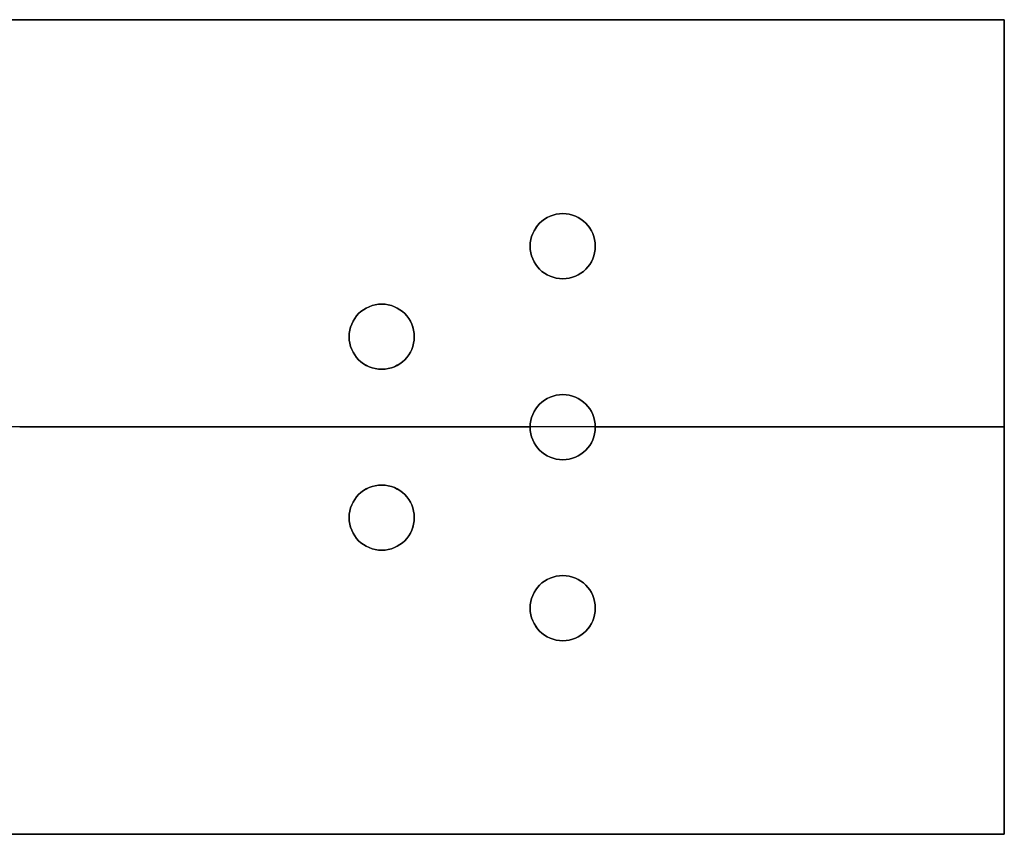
# Model space of a CAD drawing. Header units: millimetres. Extents: x -1412 to 1510, y -15 to 15.
# Tile 17 of 17: x 1483 to 1510, y -11 to 12. Entities that reach past the tile are written whole.
import ezdxf

# ---------------------------------------------------------------- set-up
doc = ezdxf.new("R2010")
doc.units = ezdxf.units.MM
doc.layers.add('METAL NEGRO', color=7, linetype='Continuous')

msp = doc.modelspace()

# ---------------------------------------------------------------- linework, layer by layer
at = {"layer": 'METAL NEGRO'}
for p, q in [((1300.709, 11.679, 847.441), (1509.709, 11.679, 847.441)), ((1509.709, -10.821, 847.436), (1509.709, 11.679, 847.436)), ((1496.609, 5.425, 856.688), (1496.609, 5.425, 856.188)), ((1498.409, 5.425, 856.688), (1498.409, 5.425, 856.188)), ((1491.609, 2.925, 856.687), (1491.609, 2.925, 856.187)), ((1493.409, 2.925, 856.687), (1493.409, 2.925, 856.187)), ((1509.709, 0.433, 838.186), (1474.707, 0.433, 838.186)), ((1496.609, 0.425, 856.686), (1482.509, 0.425, 856.686)), ((1496.609, 0.425, 856.686), (1496.609, 0.425, 856.186)), ((1509.709, 0.425, 856.686), (1498.409, 0.425, 856.686)), ((1498.409, 0.425, 856.686), (1498.409, 0.425, 856.186)), ((1509.709, 0.429, 838.186), (1509.709, 0.429, 856.686)), ((1491.609, -2.075, 856.685), (1491.609, -2.075, 856.185)), ((1491.609, -2.075, 856.685), (1491.609, -2.075, 856.185)), ((1493.409, -2.075, 856.685), (1493.409, -2.075, 856.185)), ((1493.409, -2.075, 856.685), (1493.409, -2.075, 856.185)), ((1496.609, -4.575, 856.684), (1496.609, -4.575, 856.184)), ((1496.609, -4.575, 856.684), (1496.609, -4.575, 856.184)), ((1498.409, -4.575, 856.684), (1498.409, -4.575, 856.184)), ((1498.409, -4.575, 856.684), (1498.409, -4.575, 856.184)), ((1300.709, -10.821, 847.431), (1509.709, -10.821, 847.431))]:
    msp.add_line(p, q, dxfattribs=at)
at = {"layer": 'METAL NEGRO', "extrusion": (0, 0.000480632, -1)}
for centre, start, end in [((-1497.509, 5.836, -856.436), 270, 90), ((-1497.509, 5.836, -856.436), 90, 270), ((-1492.509, 3.336, -856.436), 270, 90), ((-1492.509, 3.336, -856.436), 90, 270), ((-1497.509, 0.836, -856.436), 270, 90), ((-1497.509, 0.836, -856.436), 90, 270), ((-1492.509, -1.664, -856.436), 270, 90), ((-1492.509, -1.664, -856.436), 270, 90), ((-1492.509, -1.664, -856.436), 90, 270), ((-1492.509, -1.664, -856.436), 90, 270), ((-1497.509, -4.164, -856.436), 270, 90), ((-1497.509, -4.164, -856.436), 270, 90), ((-1497.509, -4.164, -856.436), 90, 270), ((-1497.509, -4.164, -856.436), 90, 270)]:
    msp.add_arc(centre, 0.9, start, end, dxfattribs=at)
at = {"layer": 'METAL NEGRO', "extrusion": (-1.36613e-16, 0.000480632, -1)}
msp.add_arc((-1497.509, 5.836, -856.686), 0.9, 270, 90, dxfattribs=at)
at = {"layer": 'METAL NEGRO', "extrusion": (1.3658e-16, -0.000480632, 1)}
msp.add_arc((1497.509, 5.836, 856.686), 0.9, 90, 270, dxfattribs=at)
at = {"layer": 'METAL NEGRO', "extrusion": (5.05229e-13, 0.000480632, -1)}
msp.add_arc((-1497.509, 5.836, -856.186), 0.9, 270, 90, dxfattribs=at)
at = {"layer": 'METAL NEGRO', "extrusion": (4.55553e-17, 0.000480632, -1)}
msp.add_arc((-1497.509, 5.836, -856.686), 0.9, 90, 270, dxfattribs=at)
at = {"layer": 'METAL NEGRO', "extrusion": (-1.01052e-12, 0.000480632, -1)}
for centre in [(-1497.509, 5.836, -856.186), (-1492.509, 3.336, -856.686)]:
    msp.add_arc(centre, 0.9, 90, 270, dxfattribs=at)
at = {"layer": 'METAL NEGRO', "extrusion": (-4.5531e-17, -0.000480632, 1)}
msp.add_arc((1497.509, 5.836, 856.686), 0.9, 270, 90, dxfattribs=at)
at = {"layer": 'METAL NEGRO', "extrusion": (-5.05138e-13, -0.000480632, 1)}
msp.add_arc((1492.509, 3.336, 856.686), 0.9, 90, 270, dxfattribs=at)
at = {"layer": 'METAL NEGRO', "extrusion": (-7.28276e-21, 0.000480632, -1)}
msp.add_arc((-1492.509, 3.336, -856.186), 0.9, 270, 90, dxfattribs=at)
at = {"layer": 'METAL NEGRO', "extrusion": (5.05138e-13, 0.000480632, -1)}
msp.add_arc((-1492.509, 3.336, -856.686), 0.9, 270, 90, dxfattribs=at)
at = {"layer": 'METAL NEGRO', "extrusion": (-1.01049e-12, 0.000480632, -1)}
msp.add_arc((-1492.509, 3.336, -856.186), 0.9, 90, 270, dxfattribs=at)
at = {"layer": 'METAL NEGRO', "extrusion": (1.01052e-12, -0.000480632, 1)}
msp.add_arc((1492.509, 3.336, 856.686), 0.9, 270, 90, dxfattribs=at)
at = {"layer": 'METAL NEGRO', "extrusion": (5.05153e-13, 0.000480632, -1)}
for centre in [(-1497.509, 0.836, -856.686), (-1497.509, -4.164, -856.686)]:
    msp.add_arc(centre, 0.9, 270, 90, dxfattribs=at)
at = {"layer": 'METAL NEGRO', "extrusion": (-5.05153e-13, -0.000480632, 1)}
for centre in [(1497.509, 0.836, 856.686), (1497.509, -4.164, 856.686)]:
    msp.add_arc(centre, 0.9, 90, 270, dxfattribs=at)
at = {"layer": 'METAL NEGRO', "extrusion": (-1.51855e-17, 0.000480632, -1)}
msp.add_arc((-1497.509, 0.836, -856.186), 0.9, 270, 90, dxfattribs=at)
at = {"layer": 'METAL NEGRO', "extrusion": (-1.01061e-12, 0.000480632, -1)}
msp.add_arc((-1497.509, 0.836, -856.686), 0.9, 90, 270, dxfattribs=at)
at = {"layer": 'METAL NEGRO', "extrusion": (-5.05244e-13, 0.000480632, -1)}
for centre in [(-1497.509, 0.836, -856.186), (-1492.509, -1.664, -856.686), (-1492.509, -1.664, -856.686), (-1497.509, -4.164, -856.186), (-1497.509, -4.164, -856.686)]:
    msp.add_arc(centre, 0.9, 90, 270, dxfattribs=at)
at = {"layer": 'METAL NEGRO', "extrusion": (1.01061e-12, -0.000480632, 1)}
msp.add_arc((1497.509, 0.836, 856.686), 0.9, 270, 90, dxfattribs=at)
at = {"layer": 'METAL NEGRO', "extrusion": (5.05184e-13, 0.000480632, -1)}
msp.add_arc((-1492.509, -1.664, -856.686), 0.9, 270, 90, dxfattribs=at)
at = {"layer": 'METAL NEGRO', "extrusion": (-5.05184e-13, -0.000480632, 1)}
msp.add_arc((1492.509, -1.664, 856.686), 0.9, 90, 270, dxfattribs=at)
at = {"layer": 'METAL NEGRO', "extrusion": (5.0526e-13, 0.000480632, -1)}
msp.add_arc((-1492.509, -1.664, -856.186), 0.9, 270, 90, dxfattribs=at)
at = {"layer": 'METAL NEGRO', "extrusion": (-5.05305e-13, 0.000480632, -1)}
msp.add_arc((-1492.509, -1.664, -856.686), 0.9, 270, 90, dxfattribs=at)
at = {"layer": 'METAL NEGRO', "extrusion": (-5.0526e-13, -0.000480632, 1)}
msp.add_arc((1492.509, -1.664, 856.186), 0.9, 90, 270, dxfattribs=at)
at = {"layer": 'METAL NEGRO', "extrusion": (7.59226e-17, 0.000480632, -1)}
msp.add_arc((-1492.509, -1.664, -856.186), 0.9, 90, 270, dxfattribs=at)
at = {"layer": 'METAL NEGRO', "extrusion": (5.05244e-13, -0.000480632, 1)}
msp.add_arc((1492.509, -1.664, 856.686), 0.9, 270, 90, dxfattribs=at)
at = {"layer": 'METAL NEGRO', "extrusion": (2.52501e-13, -0.000480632, 1)}
msp.add_arc((1492.509, -1.664, 856.186), 0.9, 270, 90, dxfattribs=at)
at = {"layer": 'METAL NEGRO', "extrusion": (5.0532e-13, 0.000480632, -1)}
msp.add_arc((-1497.509, -4.164, -856.186), 0.9, 270, 90, dxfattribs=at)
at = {"layer": 'METAL NEGRO', "extrusion": (5.05244e-13, 0.000480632, -1)}
msp.add_arc((-1497.509, -4.164, -856.686), 0.9, 270, 90, dxfattribs=at)
at = {"layer": 'METAL NEGRO', "extrusion": (-5.05275e-13, -0.000480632, 1)}
msp.add_arc((1497.509, -4.164, 856.186), 0.9, 90, 270, dxfattribs=at)
at = {"layer": 'METAL NEGRO', "extrusion": (-1.01064e-12, 0.000480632, -1)}
msp.add_arc((-1497.509, -4.164, -856.686), 0.9, 90, 270, dxfattribs=at)
at = {"layer": 'METAL NEGRO', "extrusion": (1.01064e-12, -0.000480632, 1)}
msp.add_arc((1497.509, -4.164, 856.686), 0.9, 270, 90, dxfattribs=at)
at = {"layer": 'METAL NEGRO', "extrusion": (7.57791e-13, -0.000480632, 1)}
msp.add_arc((1497.509, -4.164, 856.186), 0.9, 270, 90, dxfattribs=at)
at = {"layer": 'METAL NEGRO'}
for points in [[(1509.709, 11.683, 838.191), (1300.709, 11.683, 838.191)], [(1300.709, 11.683, 838.191), (1509.709, 11.683, 838.191)], [(1509.709, 11.675, 856.691), (1300.709, 11.675, 856.691)], [(1300.709, 11.675, 856.691), (1509.709, 11.675, 856.691)], [(1509.709, -10.817, 838.181), (1509.709, 11.683, 838.191)], [(1509.709, 11.683, 838.191), (1509.709, 11.675, 856.691)], [(1509.709, 11.675, 856.691), (1509.709, 11.683, 838.191)], [(1509.709, 11.683, 838.191), (1509.709, -10.817, 838.181)], [(1509.709, 11.675, 856.691), (1509.709, -10.825, 856.681)], [(1509.709, -10.825, 856.681), (1509.709, 11.675, 856.691)], [(1497.509, 6.325, 856.189), (1497.509, 6.325, 856.689)], [(1497.509, 6.325, 856.689), (1497.509, 6.325, 856.189)], [(1497.509, 4.525, 856.688), (1497.509, 4.525, 856.188)], [(1497.509, 4.525, 856.188), (1497.509, 4.525, 856.688)], [(1492.509, 3.825, 856.188), (1492.509, 3.825, 856.688)], [(1492.509, 3.825, 856.688), (1492.509, 3.825, 856.188)], [(1492.509, 2.025, 856.687), (1492.509, 2.025, 856.187)], [(1492.509, 2.025, 856.187), (1492.509, 2.025, 856.687)], [(1497.509, 1.325, 856.186), (1497.509, 1.325, 856.686)], [(1497.509, 1.325, 856.686), (1497.509, 1.325, 856.186)], [(1497.509, -0.475, 856.685), (1497.509, -0.475, 856.185)], [(1497.509, -0.475, 856.185), (1497.509, -0.475, 856.685)], [(1492.509, -1.175, 856.185), (1492.509, -1.175, 856.685)], [(1492.509, -1.175, 856.685), (1492.509, -1.175, 856.185)], [(1492.509, -1.175, 856.685), (1492.509, -1.175, 856.185)], [(1492.509, -1.175, 856.185), (1492.509, -1.175, 856.685)], [(1492.509, -2.975, 856.684), (1492.509, -2.975, 856.184)], [(1492.509, -2.975, 856.184), (1492.509, -2.975, 856.684)], [(1492.509, -2.975, 856.184), (1492.509, -2.975, 856.684)], [(1492.509, -2.975, 856.684), (1492.509, -2.975, 856.184)], [(1497.509, -3.675, 856.184), (1497.509, -3.675, 856.684)], [(1497.509, -3.675, 856.684), (1497.509, -3.675, 856.184)], [(1497.509, -3.675, 856.684), (1497.509, -3.675, 856.184)], [(1497.509, -3.675, 856.184), (1497.509, -3.675, 856.684)], [(1497.509, -5.475, 856.683), (1497.509, -5.475, 856.183)], [(1497.509, -5.475, 856.183), (1497.509, -5.475, 856.683)], [(1497.509, -5.475, 856.183), (1497.509, -5.475, 856.683)], [(1497.509, -5.475, 856.683), (1497.509, -5.475, 856.183)], [(1300.709, -10.817, 838.181), (1509.709, -10.817, 838.181)], [(1509.709, -10.817, 838.181), (1300.709, -10.817, 838.181)], [(1509.709, -10.825, 856.681), (1300.709, -10.825, 856.681)], [(1300.709, -10.825, 856.681), (1509.709, -10.825, 856.681)], [(1509.709, -10.825, 856.681), (1509.709, -10.817, 838.181)], [(1509.709, -10.817, 838.181), (1509.709, -10.825, 856.681)]]:
    msp.add_open_spline(points, degree=1, dxfattribs=at)

doc.saveas('drawing.dxf')
